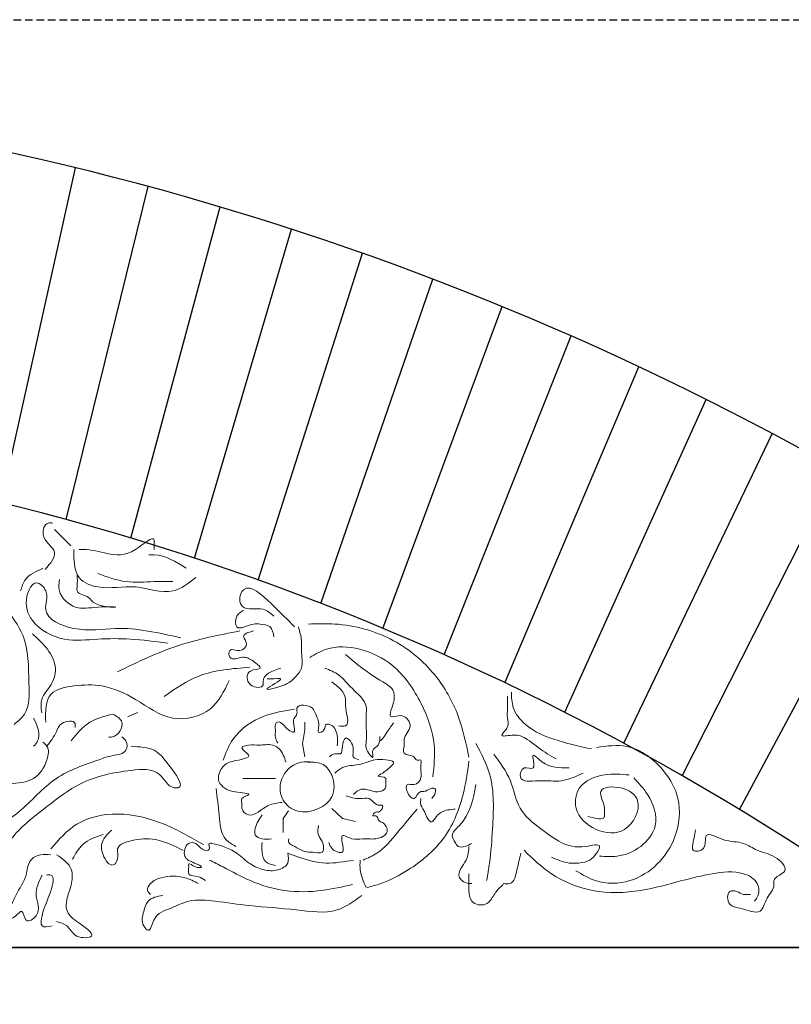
# Model space of a CAD drawing. Extents: x 0 to 286551, y -50 to 581131.
# Tile 29 of 207: x 101825 to 102467, y 559490 to 560308. Entities that reach past the tile are written whole.
import ezdxf

# ---------------------------------------------------------------- set-up
doc = ezdxf.new("R2010")
doc.units = 0
doc.header["$MEASUREMENT"] = 0
doc.linetypes.add('HIDDEN', pattern=[9.525, 6.35, -3.175])
doc.layers.add('0.13', color=5, linetype='CONTINUOUS')
doc.layers.add('0.25', color=2, linetype='CONTINUOUS')
doc.layers.add('0.15 GRIJS', color=252, linetype='CONTINUOUS', lineweight=15)
doc.layers.add('HULPLIJNEN', color=252, linetype='CONTINUOUS', plot=False)

msp = doc.modelspace()

# ---------------------------------------------------------------- linework, layer by layer
at = {"layer": '0.13'}
for points in [[(101810.13, 559906.86), (101871.74, 560185.2)], [(101864.11, 559892.8), (101932.09, 560169.67)], [(101917.7, 559877.38), (101992, 560152.63)], [(101970.84, 559860.62), (102051.43, 560134.11)], [(102023.5, 559842.52), (102110.35, 560114.12)], [(102075.66, 559823.11), (102168.71, 560092.67)], [(102127.26, 559802.4), (102226.48, 560069.78)], [(102178.29, 559780.4), (102283.61, 560045.46)], [(102228.7, 559757.15), (102340.07, 560019.75)], [(102278.46, 559732.64), (102395.83, 559992.65)], [(102327.53, 559706.92), (102450.85, 559964.19)], [(102375.9, 559679.99), (102505.09, 559934.39)], [(102423.52, 559651.88), (102558.52, 559903.28)]]:
    msp.add_lwpolyline(points, dxfattribs=at)
msp.add_arc((101283.91, 557775.68), 2480.18, 56.22258, 86.38162, dxfattribs=at)
at = {"layer": '0.15 GRIJS'}
for points in [[(102062.27, 559695.68), (102060.35, 559706.58), (102062.27, 559718.13), (102062.27, 559724.54)], [(102037.89, 559677.72), (102030.83, 559677.72), (102017.36, 559677.72), (102010.94, 559677.72)], [(102048.8, 559650.78), (102044.31, 559644.37), (102044.31, 559632.82)], [(102084.73, 559652.71), (102093.71, 559644.37), (102104.62, 559641.8)]]:
    msp.add_lwpolyline(points, dxfattribs=at)
for points, knots in [([(101846.49, 559851.35), (101850.94, 559856.4), (101860.14, 559866.83), (101841.68, 559876.28), (101846.59, 559890.79), (101851.61, 559890.12), (101853.03, 559889.92)], [0, 0, 0, 0, 16.409779, 33.925579, 44.15608, 48.187555, 48.187555, 48.187555, 48.187555]), ([(101867.81, 559871.12), (101864.67, 559874.25), (101860.2, 559878.73), (101855.72, 559883.21), (101854.37, 559884.55)], [0, 0, 0, 0, 13.300239, 19.000406, 19.000406, 19.000406, 19.000406]), ([(101937.21, 559867.96), (101937.19, 559869.03), (101937.13, 559871.53), (101938.22, 559881.8), (101917.63, 559861.71), (101899.82, 559863.79), (101883.9, 559868.08), (101876.02, 559867.98), (101874.91, 559867.96)], [0, 0, 0, 0, 3.336246, 7.784647, 25.197068, 48.797266, 69.099002, 72.436464, 72.436464, 72.436464, 72.436464]), ([(101971.7, 559844.61), (101965.62, 559839.8), (101950.85, 559828.13), (101921.24, 559840.45), (101895.54, 559833.54), (101871.51, 559842.88), (101870.41, 559858.61), (101870.45, 559866.49), (101870.46, 559867.96)], [0, 0, 0, 0, 21.940397, 53.269256, 84.420287, 101.832708, 121.255133, 125.703533, 125.703533, 125.703533, 125.703533]), ([(101963.91, 559852.39), (101955.33, 559857.71), (101945.43, 559863.84), (101934.25, 559863.55), (101932.76, 559863.51)], [0, 0, 0, 0, 28.924026, 33.374082, 33.374082, 33.374082, 33.374082]), ([(101844.97, 559852.31), (101839.21, 559849.88), (101830.09, 559846.04), (101827.21, 559836.88), (101826.15, 559833.51)], [0, 0, 0, 0, 17.51885, 27.749279, 27.749279, 27.749279, 27.749279]), ([(101858.4, 559842.91), (101858.02, 559839.72), (101856.87, 559830.08), (101872.33, 559816.68), (101886.52, 559820.74), (101916.06, 559819.92), (101887.98, 559819.82), (101882.49, 559830.13), (101872.18, 559830.62), (101873.59, 559839.58), (101873.35, 559843.91), (101873.19, 559846.94)], [0, 0, 0, 0, 9.4026, 28.40278, 47.215905, 61.997236, 81.236799, 86.93674, 97.769697, 101.799259, 111.202075, 111.202075, 111.202075, 111.202075]), ([(101952.79, 559841.27), (101947.61, 559841.35), (101934.65, 559841.54), (101913.29, 559839.55), (101898.19, 559845.11), (101890.48, 559847.95)], [0, 0, 0, 0, 15.575356, 38.938549, 63.235953, 63.235953, 63.235953, 63.235953]), ([(101948.34, 559790.12), (101937.97, 559791.47), (101918.77, 559793.98), (101890.1, 559794), (101861.66, 559790.45), (101835.17, 559804.45), (101828.4, 559825.5), (101837.59, 559844.51), (101851, 559831.99), (101841.6, 559812.35), (101874.59, 559798.08), (101910.96, 559805.48), (101941, 559798.72), (101959.46, 559794.56)], [0, 0, 0, 0, 31.328858, 58.029834, 85.843083, 116.751571, 137.257937, 150.834553, 161.090061, 176.659354, 204.735116, 239.223609, 294.290537, 294.290537, 294.290537, 294.290537]), ([(102053.84, 559803.59), (102048.15, 559809.42), (102037.21, 559820.63), (102013.84, 559842.48), (102007.04, 559827.18), (102011.88, 559816.03), (102026.79, 559821.3), (102034, 559814.96), (102036.74, 559812.54)], [0, 0, 0, 0, 27.632029, 53.121015, 61.888053, 68.087213, 85.360528, 95.976083, 95.976083, 95.976083, 95.976083]), ([(101812.27, 559820.83), (101818.5, 559812.93), (101833.15, 559794.35), (101832.55, 559762.29), (101834.27, 559733.72), (101824.1, 559725.32), (101820.87, 559722.64)], [0, 0, 0, 0, 29.278419, 68.856851, 94.891374, 107.042879, 107.042879, 107.042879, 107.042879]), ([(102011.5, 559817.43), (102009.27, 559816.17), (102004.38, 559813.43), (102004.13, 559798.3), (102017.32, 559806.8), (102026.03, 559805.99), (102034.91, 559804.89), (102036.13, 559798.63), (102036.74, 559795.45)], [0, 0, 0, 0, 7.505785, 16.459337, 30.515614, 36.215661, 44.716425, 53.483582, 53.483582, 53.483582, 53.483582]), ([(102057.1, 559803.59), (102058.21, 559799.81), (102060.08, 559793.39), (102058.96, 559781.95), (102062.04, 559770.45), (102053.65, 559760.73), (102046.5, 559754.63), (102020.37, 559748.3), (102049.75, 559762.23), (102035.58, 559760.33), (102032.05, 559760.42), (102031.04, 559760.45)], [0, 0, 0, 0, 11.654256, 19.793868, 34.444998, 44.381807, 54.320145, 69.334426, 83.342117, 91.484949, 94.74221, 94.74221, 94.74221, 94.74221]), ([(102065.24, 559806.03), (102072.57, 559806.26), (102096.82, 559807), (102135.95, 559796.23), (102171.14, 559766.62), (102191.21, 559731.37), (102196.35, 559706.9), (102198.78, 559695.33)], [0, 0, 0, 0, 21.985392, 72.763451, 117.274259, 156.651966, 191.992207, 191.992207, 191.992207, 191.992207]), ([(101835.97, 559797.9), (101839.83, 559794.4), (101847.97, 559787.01), (101857, 559772.1), (101853.24, 559755.24), (101842.09, 559745.09), (101843.25, 559736.16), (101843.76, 559732.29)], [0, 0, 0, 0, 15.730434, 33.138717, 49.061916, 63.563566, 74.684459, 74.684459, 74.684459, 74.684459]), ([(102008.28, 559800.24), (101991.14, 559796.9), (101955.88, 559790.02), (101923.49, 559774.44), (101906.83, 559766.43)], [0, 0, 0, 0, 52.139872, 107.321542, 107.321542, 107.321542, 107.321542]), ([(102019.64, 559800.33), (102015.45, 559799.09), (102008.51, 559797.04), (102016.4, 559789.13), (102008.54, 559781.69), (101999.06, 559787.17), (101999.19, 559774.26), (102011.48, 559780.15), (102018.35, 559776.27), (102029.44, 559767.78), (102013.45, 559769.24), (102013.6, 559752.99), (102028.58, 559752.4), (102026.69, 559763.98), (102035.05, 559766.86), (102042.44, 559769.4)], [0, 0, 0, 0, 9.495143, 15.69443, 23.75392, 31.896752, 37.59433, 48.179948, 57.710373, 65.769711, 74.270843, 85.666214, 96.251832, 98.693867, 117.259511, 117.259511, 117.259511, 117.259511]), ([(102168.81, 559678.97), (102169.71, 559687.87), (102171.81, 559708.85), (102159.88, 559741.56), (102139.56, 559771.82), (102109.64, 559786.77), (102083.51, 559788.25), (102071.04, 559780.87), (102066.57, 559778.22)], [0, 0, 0, 0, 26.55152, 62.606887, 101.921161, 132.694876, 160.221829, 175.608781, 175.608781, 175.608781, 175.608781]), ([(102096.19, 559780.8), (102100.76, 559776.87), (102110.58, 559768.45), (102124.17, 559759.68), (102137.55, 559751.79), (102136.51, 559740.54), (102133.93, 559735.12), (102132.85, 559728.13), (102139.25, 559729.82), (102145.58, 559730.52), (102151.81, 559722.28), (102147.42, 559715.71), (102144.66, 559710.96), (102145.44, 559705.26), (102142.32, 559696.27), (102152.81, 559697.79), (102154.97, 559691.92), (102159.88, 559693.99), (102158.41, 559688.27), (102158.84, 559684.11), (102159.71, 559677.39), (102154.64, 559670.94), (102146.12, 559674.3), (102146.94, 559665.63), (102153.82, 559657.4), (102156.74, 559667.66), (102162.77, 559666.3), (102165.59, 559669.39), (102171.61, 559670.06), (102170.75, 559664.1), (102168.75, 559662.07), (102167.84, 559661.15)], [0, 0, 0, 0, 17.92961, 38.478536, 50.581466, 59.535018, 68.033282, 71.28904, 76.174612, 81.874659, 91.811651, 98.011136, 104.210297, 107.466055, 115.605668, 124.375336, 127.829273, 131.086534, 134.342293, 140.040086, 145.737664, 153.797154, 159.4972, 165.194778, 173.254268, 181.313758, 183.756544, 189.957299, 193.21456, 198.098414, 202.168692, 202.168692, 202.168692, 202.168692]), ([(102016.73, 559770.05), (102002.15, 559768.98), (101976.17, 559767.07), (101954.84, 559752.37), (101945.48, 559745.91)], [0, 0, 0, 0, 42.885132, 76.437323, 76.437323, 76.437323, 76.437323]), ([(102136.08, 559723.82), (102134.6, 559721.88), (102131.9, 559718.36), (102124.24, 559705.75), (102124.72, 559713.88), (102124.8, 559707.66), (102123.24, 559704.41), (102117.55, 559701.59), (102120.97, 559690.76), (102112.6, 559701.62), (102113.92, 559710.99), (102113.32, 559720.11), (102113.15, 559730.27), (102114.63, 559741.61), (102101.55, 559751.35), (102092.22, 559764.05), (102083.11, 559767.76), (102079.09, 559769.4)], [0, 0, 0, 0, 9.936809, 17.996147, 20.437966, 22.879785, 29.079144, 33.684544, 39.382337, 49.319146, 52.575121, 69.668069, 75.365862, 83.505475, 102.069161, 118.187988, 130.932387, 130.932387, 130.932387, 130.932387]), ([(101999.51, 559758.98), (101995.34, 559750.23), (101986.41, 559731.47), (101950.02, 559722.88), (101923.77, 559743.76), (101896.06, 559756.15), (101872.27, 559755.35), (101846.53, 559750.43), (101846.9, 559733.62), (101847.1, 559724.5)], [0, 0, 0, 0, 28.071306, 60.180299, 95.005143, 124.959373, 148.322566, 168.378284, 192.152419, 192.152419, 192.152419, 192.152419]), ([(102084.79, 559758.01), (102090.18, 559753.8), (102097.29, 559748.24), (102095.23, 559735.08), (102101.41, 559720.01), (102092.67, 559721.1), (102090.49, 559721.38)], [0, 0, 0, 0, 17.928431, 23.626008, 40.719173, 46.419219, 46.419219, 46.419219, 46.419219]), ([(102230.8, 559746.2), (102230.88, 559742.65), (102231.02, 559736.63), (102230.23, 559727.95), (102233.11, 559720.61), (102223.42, 559712.49), (102233.46, 559713.46), (102240.6, 559714.65), (102251.91, 559706.9), (102260.92, 559699.62), (102268.84, 559695.28), (102271.37, 559693.9)], [0, 0, 0, 0, 10.672492, 18.143172, 25.613636, 34.218914, 37.421855, 49.166079, 57.773056, 76.139065, 84.746042, 84.746042, 84.746042, 84.746042]), ([(102300.55, 559702.22), (102291.33, 559704.27), (102272.13, 559708.55), (102247.98, 559718.11), (102234.51, 559734.91), (102234.16, 559745.03), (102234, 559749.4)], [0, 0, 0, 0, 28.385672, 59.172567, 76.089332, 88.964388, 88.964388, 88.964388, 88.964388]), ([(102089.22, 559704.66), (102089.48, 559707.6), (102090.06, 559714.14), (102086.33, 559722.49), (102078.89, 559723.13), (102079.77, 559717.56), (102072.63, 559714.59), (102074.09, 559720.61), (102074.08, 559725.45), (102071.39, 559730.86), (102068.72, 559738.91), (102053.77, 559739.87), (102056.88, 559731.04), (102052.52, 559727.45), (102053.24, 559722.38), (102055.09, 559714.23), (102047.57, 559718.51), (102045.28, 559722.2), (102040.33, 559725.71), (102037.02, 559722.15), (102038.44, 559717.46), (102037.1, 559712.09), (102039, 559708.69), (102039.82, 559707.23)], [0, 0, 0, 0, 8.979446, 20.015794, 22.582557, 27.467393, 32.35378, 36.202083, 40.691914, 48.199498, 53.371046, 66.2039, 70.693515, 75.865092, 80.354923, 86.76869, 91.655077, 98.005751, 102.89193, 105.613951, 110.103566, 116.517549, 121.402709, 121.402709, 121.402709, 121.402709]), ([(101902.63, 559731.11), (101895.95, 559729.48), (101881.93, 559726.07), (101872.88, 559714.78), (101868.14, 559708.87)], [0, 0, 0, 0, 20.055646, 42.078391, 42.078391, 42.078391, 42.078391]), ([(101902.63, 559731.11), (101906.12, 559729.32), (101914.53, 559724.99), (101906.41, 559711.53), (101900.41, 559712.1), (101899.29, 559712.2)], [0, 0, 0, 0, 10.255125, 24.756604, 28.094385, 28.094385, 28.094385, 28.094385]), ([(102053.84, 559735.22), (102045.31, 559733.91), (102026.03, 559730.96), (102002.98, 559715.02), (101996.71, 559698.84), (101994.4, 559692.89)], [0, 0, 0, 0, 25.877672, 58.444109, 77.377592, 77.377592, 77.377592, 77.377592]), ([(101836.99, 559727.77), (101838.23, 559725.28), (101841.11, 559719.51), (101842.11, 559710.05), (101838.27, 559705.83), (101836.99, 559704.42)], [0, 0, 0, 0, 8.470036, 19.591144, 25.152534, 25.152534, 25.152534, 25.152534]), ([(101871.48, 559719.99), (101871.64, 559721.21), (101872.36, 559726.5), (101859.05, 559725.2), (101855.48, 559714.44), (101851, 559708.34), (101848.11, 559704.42)], [0, 0, 0, 0, 3.336246, 14.461546, 22.481842, 36.983674, 36.983674, 36.983674, 36.983674]), ([(101910.42, 559712.2), (101911.69, 559711.23), (101915.07, 559708.64), (101914.99, 559698.02), (101902.09, 559697.14), (101883.48, 559690.32), (101852.67, 559680.42), (101827.17, 559648.41), (101796.62, 559631.69), (101779.13, 559610.86), (101767.81, 559602.65), (101762.45, 559598.77)], [0, 0, 0, 0, 4.719403, 12.50405, 24.485726, 36.100494, 74.957157, 116.710826, 155.643759, 177.666505, 197.471784, 197.471784, 197.471784, 197.471784]), ([(102107.19, 559693.11), (102105.28, 559693.79), (102101.02, 559695.31), (102104.63, 559703.47), (102096.13, 559715.24), (102093.31, 559704.78), (102093.46, 559696.94), (102086.7, 559699.09), (102084.16, 559696.87), (102082.81, 559695.68)], [0, 0, 0, 0, 5.172623, 11.586605, 22.623129, 29.531634, 36.228212, 40.719806, 45.892258, 45.892258, 45.892258, 45.892258]), ([(101918.2, 559704.42), (101925.14, 559703.99), (101938.32, 559703.18), (101948.23, 559690.35), (101964.04, 559669.67), (101948.63, 559669.75), (101942.09, 559686.68), (101909.94, 559684.04), (101877.96, 559677.5), (101847.53, 559653.9), (101819.65, 559632.42), (101801.33, 559602), (101774.6, 559587.74), (101756.25, 559584.19), (101748.36, 559584.29), (101746.87, 559584.31)], [0, 0, 0, 0, 19.205138, 36.508706, 56.95534, 60.292802, 76.828833, 100.429031, 144.143587, 177.773996, 213.246965, 249.562539, 281.436976, 300.642151, 305.092207, 305.092207, 305.092207, 305.092207]), ([(101844.78, 559707.76), (101846.04, 559706.72), (101850.29, 559703.24), (101848.2, 559689.89), (101838.14, 559674.81), (101824.18, 559673.8), (101816.96, 559673.28)], [0, 0, 0, 0, 4.719177, 15.84007, 34.975774, 55.489316, 55.489316, 55.489316, 55.489316]), ([(102046.67, 559691.1), (102045.36, 559695.22), (102043.38, 559701.46), (102034.23, 559706.85), (102024.79, 559704.71), (102017.52, 559706.23), (102006.41, 559703.18), (102023.03, 559694.82), (102001.4, 559692.96), (101992.68, 559687.37), (101988.77, 559675.88), (101996.47, 559668.59), (102003.3, 559666.1), (102021.36, 559664.95), (102008.09, 559661.91), (102010.44, 559656.37), (102009.63, 559651.16), (102015.85, 559645.46), (102024.59, 559650), (102032.19, 559656.45), (102039.61, 559657.3), (102043.49, 559657.74)], [0, 0, 0, 0, 12.430383, 18.83464, 29.956105, 38.694536, 44.744075, 52.60664, 67.210691, 77.567252, 88.937294, 96.259631, 105.557447, 116.931508, 123.335487, 128.8941, 131.276362, 139.138926, 147.432519, 157.78908, 169.162829, 169.162829, 169.162829, 169.162829]), ([(102204.48, 559706.73), (102208.91, 559698.49), (102220.62, 559676.65), (102218.68, 559641.38), (102216.9, 559611.93), (102214.32, 559597.65), (102213.44, 559592.77)], [0, 0, 0, 0, 27.688538, 73.335431, 101.928504, 116.782094, 116.782094, 116.782094, 116.782094]), ([(102287.72, 559600.91), (102292.98, 559597.77), (102306.48, 559589.74), (102332.84, 559590.11), (102356.84, 559605.34), (102372.69, 559629.9), (102375.75, 559659.7), (102360.23, 559687.66), (102334.7, 559707.67), (102313.4, 559704.67), (102304.82, 559703.46)], [0, 0, 0, 0, 18.206201, 46.705795, 73.376036, 100.473029, 132.311197, 157.147572, 194.611509, 219.866962, 219.866962, 219.866962, 219.866962]), ([(102219.32, 559697.77), (102224.62, 559690.81), (102234.86, 559677.36), (102238.64, 559651.39), (102257.31, 559636.54), (102275.57, 559623.22), (102290.04, 559619.05), (102310.02, 559624.46), (102304.4, 559614.39), (102299.36, 559608.98), (102290.49, 559607.18), (102279.52, 559606.97), (102272.17, 559610.19), (102267.36, 559612.3)], [0, 0, 0, 0, 25.972991, 50.174719, 74.352811, 94.90147, 115.517258, 126.917032, 133.116391, 141.175728, 150.459648, 158.602481, 174.051472, 174.051472, 174.051472, 174.051472]), ([(102293.79, 559682.16), (102287.65, 559679.37), (102275.38, 559673.79), (102259.75, 559677.01), (102238.65, 559673.65), (102243.08, 559689.41), (102256.21, 559682.27), (102249.2, 559700.99), (102262.72, 559687.24), (102271.98, 559686.4), (102280.97, 559686.43), (102282.05, 559686.43)], [0, 0, 0, 0, 19.246558, 38.464205, 53.750407, 61.878746, 69.352488, 80.024765, 85.362108, 108.994582, 112.197523, 112.197523, 112.197523, 112.197523]), ([(102064.84, 559691.19), (102069.46, 559691.25), (102078.14, 559691.36), (102086.94, 559678.68), (102087.66, 559662.07), (102073.28, 559650.85), (102056.5, 559648.2), (102040.85, 559659.86), (102041.23, 559681.02), (102056.19, 559692.22), (102065.67, 559691.44), (102068.69, 559691.19)], [0, 0, 0, 0, 12.976305, 24.397785, 42.356678, 56.90137, 74.970172, 89.599747, 109.483006, 128.729774, 137.712644, 137.712644, 137.712644, 137.712644]), ([(102102.7, 559664.25), (102104.75, 559666.21), (102111.06, 559672.22), (102121.75, 559663.41), (102130.67, 559670.02), (102129.22, 559674.38), (102130.75, 559679.62), (102119.66, 559678.55), (102127.22, 559682.04), (102130.68, 559685.13), (102140.07, 559691.77), (102128.03, 559693.42), (102119.26, 559693.75), (102107.5, 559688.12), (102095, 559688.66), (102089.35, 559683.93), (102087.3, 559682.21)], [0, 0, 0, 0, 7.831167, 23.987383, 29.901856, 34.391686, 36.957366, 43.656089, 48.282532, 51.490307, 61.026958, 67.725681, 76.708551, 90.721781, 104.43865, 112.269941, 112.269941, 112.269941, 112.269941]), ([(102198.78, 559692.08), (102197.48, 559682.81), (102194.28, 559659.97), (102180.02, 559625.75), (102152.35, 559603.13), (102130.01, 559591.19), (102117.93, 559588.07), (102114.1, 559587.08)], [0, 0, 0, 0, 28.102527, 69.264373, 107.329053, 132.818039, 144.673621, 144.673621, 144.673621, 144.673621]), ([(102332.02, 559680.62), (102325.22, 559681.15), (102310.75, 559682.26), (102289.02, 559673.96), (102284.88, 559649.42), (102303.11, 559632.91), (102330.8, 559630.12), (102344.97, 559658.55), (102327.12, 559671.93), (102302.76, 559670.43), (102311.99, 559656.23), (102311.22, 559649.6), (102312.08, 559641.93), (102304.14, 559644.28), (102297.59, 559646.21)], [0, 0, 0, 0, 20.654241, 43.968131, 60.939952, 85.285975, 108.890731, 134.848279, 152.356819, 169.334857, 183.411586, 187.344261, 190.293606, 204.062994, 204.062994, 204.062994, 204.062994]), ([(102204.48, 559672.54), (102202.4, 559660.46), (102199.75, 559645.13), (102182.91, 559631.51), (102187.12, 559625.22), (102189.69, 559620.09), (102196.02, 559621.06), (102199.44, 559622.8), (102201.23, 559623.7)], [0, 0, 0, 0, 36.882337, 46.819146, 53.018306, 57.088757, 62.788484, 68.989534, 68.989534, 68.989534, 68.989534]), ([(102335.76, 559678.23), (102339.8, 559673.91), (102349.86, 559663.13), (102358.2, 559639.37), (102342.36, 559619.59), (102324.2, 559612.06), (102312.18, 559612.81), (102307.26, 559613.12)], [0, 0, 0, 0, 17.928264, 44.697764, 65.69805, 86.867704, 101.524738, 101.524738, 101.524738, 101.524738]), ([(101988.7, 559669.29), (101989.57, 559662.17), (101991.28, 559648.25), (101992.57, 559628.19), (102001.98, 559622.94), (102004.99, 559621.26)], [0, 0, 0, 0, 22.112147, 43.24433, 53.182407, 53.182407, 53.182407, 53.182407]), ([(102082.41, 559624.39), (102082.94, 559622.74), (102084.39, 559618.19), (102095.91, 559613.54), (102093.59, 559623.36), (102092.24, 559632.79), (102102.21, 559625.81), (102110.92, 559628.41), (102120.77, 559626.25), (102133.5, 559631.38), (102128.93, 559641.01), (102123.07, 559642.14), (102122.98, 559647.59), (102117.35, 559645.69), (102120.92, 559650.75), (102124.96, 559648.55), (102129.1, 559656.3), (102121.07, 559654.29), (102117.3, 559663), (102106.41, 559659.84), (102100.31, 559662.02), (102096.71, 559663.3)], [0, 0, 0, 0, 5.327246, 14.625062, 22.565936, 28.124549, 36.418141, 45.156573, 56.278038, 67.285707, 75.877678, 79.065038, 83.953351, 86.336385, 90.307286, 92.690639, 99.093446, 101.4768, 111.833361, 119.777447, 131.151196, 131.151196, 131.151196, 131.151196]), ([(102187.38, 559652.19), (102183.27, 559651.86), (102176.31, 559651.3), (102171.31, 559645.78), (102167.87, 559640.33), (102163.44, 559644.76), (102162.78, 559649.99), (102158.04, 559654.95), (102158.62, 559659.18), (102158.88, 559661.15)], [0, 0, 0, 0, 11.658671, 19.717935, 23.171872, 27.242772, 33.442131, 40.005097, 45.702674, 45.702674, 45.702674, 45.702674]), ([(101978.09, 559622.77), (101967.45, 559628.89), (101945.35, 559641.59), (101908.81, 559651.03), (101872.38, 559643.51), (101857.94, 559626.85), (101851.28, 559619.15)], [0, 0, 0, 0, 36.727458, 76.286772, 111.141944, 141.037365, 141.037365, 141.037365, 141.037365]), ([(102026.81, 559647.42), (102024.59, 559644.02), (102021.39, 559639.09), (102020.1, 559629.84), (102027.52, 559626.8), (102032.17, 559627.29), (102034.75, 559627.57)], [0, 0, 0, 0, 12.430576, 17.989188, 24.393167, 32.337254, 32.337254, 32.337254, 32.337254]), ([(102155.63, 559652.19), (102150.21, 559645.74), (102139.65, 559633.15), (102126.18, 559616.51), (102114.78, 559611.57), (102110.84, 559609.87)], [0, 0, 0, 0, 25.432814, 49.610753, 62.355152, 62.355152, 62.355152, 62.355152]), ([(102073.68, 559638.69), (102073.25, 559635.86), (102072.49, 559630.76), (102077.9, 559625.34), (102079.04, 559613.93), (102070.36, 559616.75), (102061.98, 559615.98), (102055.98, 559620.36), (102048.42, 559623.82), (102048.86, 559626.41), (102049.05, 559627.57)], [0, 0, 0, 0, 7.940875, 14.343523, 23.078485, 31.022252, 34.199951, 48.804002, 52.775518, 55.951868, 55.951868, 55.951868, 55.951868]), ([(101894.75, 559631.22), (101888.55, 559629.07), (101877.51, 559625.23), (101871.87, 559615.13), (101869.39, 559610.7)], [0, 0, 0, 0, 18.901987, 33.639887, 33.639887, 33.639887, 33.639887]), ([(101961.18, 559617.95), (101954.34, 559621.35), (101941.18, 559627.92), (101923.27, 559627.89), (101904.09, 559622.31), (101908.43, 559611.52), (101901.82, 559602.23), (101892.91, 559614.87), (101893.18, 559626.7), (101899.14, 559632.21), (101902, 559634.85)], [0, 0, 0, 0, 22.20173, 42.732634, 57.863625, 66.314183, 72.351118, 84.304256, 96.376328, 107.50826, 107.50826, 107.50826, 107.50826]), ([(102432.66, 559581.37), (102430.69, 559581.16), (102426.58, 559580.71), (102421.84, 559584.2), (102412.67, 559585.27), (102413.7, 559571.1), (102426.52, 559570.37), (102441.95, 559562.38), (102445.47, 559579.38), (102453.06, 559586.04), (102451.19, 559596.09), (102467.38, 559599.78), (102451.91, 559615.2), (102439.25, 559616.29), (102425.57, 559626.09), (102412.36, 559624.04), (102392.39, 559635.92), (102397.49, 559617.23), (102383.97, 559616.5), (102385.19, 559625.53), (102386.2, 559630.69), (102387.06, 559635.09)], [0, 0, 0, 0, 5.700047, 11.900802, 17.600849, 28.18228, 36.951869, 54.225152, 66.244036, 78.985505, 82.241263, 94.344193, 108.349914, 124.075106, 136.81979, 154.226481, 168.447124, 180.298796, 188.441629, 190.883448, 204.934605, 204.934605, 204.934605, 204.934605]), ([(102048.14, 559615.56), (102048.65, 559612.65), (102049.77, 559606.18), (102039.39, 559600.45), (102028.18, 559601.12), (102016.04, 559606.28), (102006.9, 559615.87), (101995.19, 559621.24), (101988.4, 559623.22), (101981.4, 559624.41), (101985.1, 559616.84), (101975.26, 559618.4), (101973.1, 559624.44), (101965.13, 559624.66), (101962.2, 559619.01), (101961.96, 559611.03), (101968.52, 559608.36), (101979.38, 559603.9), (101970.77, 559603.12), (101965.35, 559608.74), (101966.24, 559602.79), (101964.16, 559596.47), (101974.2, 559597.06), (101978.06, 559594.07), (101979.74, 559592.77)], [0, 0, 0, 0, 8.139612, 18.077951, 29.477724, 41.879614, 56.375163, 69.119465, 78.403328, 80.846433, 85.730071, 91.429798, 98.935825, 104.635553, 110.505788, 116.203582, 126.141796, 132.705854, 137.591425, 143.792181, 146.234, 151.931793, 160.432558, 166.997, 166.997, 166.997, 166.997]), ([(102026.81, 559624.39), (102026.65, 559621.79), (102026.32, 559616.39), (102028.93, 559607.28), (102034.93, 559605.98), (102037.93, 559605.33)], [0, 0, 0, 0, 7.940875, 16.493959, 25.049525, 25.049525, 25.049525, 25.049525]), ([(101844.03, 559597.42), (101841.37, 559591.91), (101836.15, 559581.1), (101844.89, 559565.62), (101829.14, 559555.78), (101828.48, 559570.69), (101821.28, 559561.64), (101813.27, 559559.67), (101803.39, 559558.54), (101795.63, 559563.09), (101794.66, 559573), (101805.52, 559571.35), (101817.57, 559567.79), (101823.12, 559584.19), (101831.73, 559594.44), (101831.99, 559609.85), (101842.42, 559615.17), (101848.47, 559614.59), (101851.28, 559614.32)], [0, 0, 0, 0, 17.577899, 34.479015, 43.676099, 51.774818, 57.812602, 67.009392, 79.086244, 85.123898, 93.574456, 97.197576, 114.10536, 123.839154, 142.736596, 155.340846, 165.076789, 173.530521, 173.530521, 173.530521, 173.530521]), ([(101856.11, 559614.32), (101861.18, 559610.83), (101870.19, 559604.63), (101868.94, 559588.68), (101864.23, 559578.66), (101863.64, 559566.31), (101872.63, 559558.55), (101892.98, 559545.35), (101870.54, 559544.52), (101866.33, 559555.89), (101859.21, 559557.91), (101856.11, 559558.79)], [0, 0, 0, 0, 17.076246, 30.355633, 42.959883, 51.410225, 64.245337, 81.321205, 93.398057, 105.351043, 114.548212, 114.548212, 114.548212, 114.548212]), ([(102102.7, 559609.87), (102095.09, 559608.49), (102079.75, 559605.72), (102061.34, 559610.62), (102051.11, 559614.45), (102048.14, 559615.56)], [0, 0, 0, 0, 22.929933, 46.246963, 55.777388, 55.777388, 55.777388, 55.777388]), ([(102198.78, 559621.26), (102198.49, 559617.44), (102197.81, 559608.7), (102187.68, 559599.09), (102193.41, 559591.94), (102197.52, 559590.17), (102200.41, 559590.3), (102201.23, 559590.33)], [0, 0, 0, 0, 11.654256, 26.619494, 30.689945, 36.890994, 39.33378, 39.33378, 39.33378, 39.33378]), ([(102241.94, 559615.56), (102240.89, 559611.26), (102238.9, 559603.11), (102236.01, 559589.15), (102229.34, 559590.05), (102227.28, 559590.33)], [0, 0, 0, 0, 14.215609, 26.957077, 32.656804, 32.656804, 32.656804, 32.656804]), ([(102244.56, 559618), (102251.81, 559611.02), (102267.96, 559595.45), (102302.17, 559581.84), (102340.26, 559582.78), (102372.64, 559592.24), (102400.78, 559598.93), (102423.03, 559601.68), (102439.98, 559592.54), (102440.22, 559580.62), (102436.81, 559576.7), (102435.92, 559575.67)], [0, 0, 0, 0, 30.024008, 66.916655, 106.816022, 141.970947, 167.848666, 193.905155, 207.912846, 219.308217, 223.378668, 223.378668, 223.378668, 223.378668]), ([(102101.89, 559589.52), (102093.52, 559587.62), (102075.09, 559583.44), (102045.92, 559583.05), (102018.03, 559591.31), (101998.24, 559602.36), (101986.81, 559607.99), (101983, 559609.87)], [0, 0, 0, 0, 25.710726, 56.653106, 86.292212, 111.781009, 124.525597, 124.525597, 124.525597, 124.525597]), ([(102108.4, 559609.87), (102108.25, 559607.13), (102107.82, 559599.2), (102111.12, 559591.87), (102113.29, 559587.08)], [0, 0, 0, 0, 8.139612, 23.583848, 23.583848, 23.583848, 23.583848]), ([(101852.49, 559555.17), (101848.97, 559554.41), (101841.94, 559552.9), (101845, 559570.23), (101850.05, 559577.93), (101855.23, 559598.25), (101848.99, 559597.57), (101847.65, 559597.42)], [0, 0, 0, 0, 8.454052, 16.90461, 38.669149, 51.948535, 55.571655, 55.571655, 55.571655, 55.571655]), ([(101974.04, 559590.33), (101970.34, 559592.21), (101960.78, 559597.06), (101945.77, 559596.8), (101934.81, 559592.3), (101930.37, 559585.01), (101933.07, 559582.41), (101934.14, 559581.38)], [0, 0, 0, 0, 12.40189, 31.944496, 42.14644, 48.3456, 52.416051, 52.416051, 52.416051, 52.416051]), ([(102198.78, 559598.47), (102198.68, 559593.97), (102198.5, 559586.46), (102199.58, 559573.7), (102210.84, 559571.25), (102217.56, 559576.85), (102220.72, 559583.72), (102225.25, 559587.73), (102227.28, 559589.52)], [0, 0, 0, 0, 13.83719, 23.117992, 34.776351, 38.847251, 48.78406, 56.843397, 56.843397, 56.843397, 56.843397]), ([(102109.72, 559580.52), (102103.12, 559575.64), (102087.16, 559563.82), (102053.24, 559569.34), (102019.88, 559571.25), (101990.47, 559575.52), (101967.49, 559577.95), (101950.99, 559569.13), (101936.91, 559565.66), (101933.93, 559548.46), (101925.91, 559557.52), (101928.27, 559566.16), (101931.54, 559578.08), (101939.57, 559579.62), (101944.27, 559580.52)], [0, 0, 0, 0, 23.817072, 57.632321, 96.447818, 125.657534, 147.396251, 163.225692, 180.60105, 190.335003, 195.457732, 207.53002, 216.724525, 229.730982, 229.730982, 229.730982, 229.730982])]:
    msp.add_open_spline(points, degree=3, knots=knots, dxfattribs=at)
msp.add_open_spline([(101923.74, 559732.63), (101920.92, 559731.42), (101918.1, 559730.22), (101915.29, 559729.01)], degree=3, dxfattribs=at)
at = {"layer": '0.25'}
msp.add_lwpolyline([(100051.41, 559592.21), (100051.41, 559537.22), (102516.41, 559537.22), (102516.41, 559592.21, 0.307225)], format="xyb", close=True, dxfattribs=at)
msp.add_lwpolyline([(100051.41, 556727.22), (102516.41, 556727.22), (102516.41, 559537.22), (100051.41, 559537.22)], close=True, dxfattribs=at)
at = {"layer": 'HULPLIJNEN', "linetype": 'HIDDEN'}
msp.add_lwpolyline([(80351, 560308.22), (146944.08, 560308.22)], dxfattribs=at)

doc.saveas('drawing.dxf')
